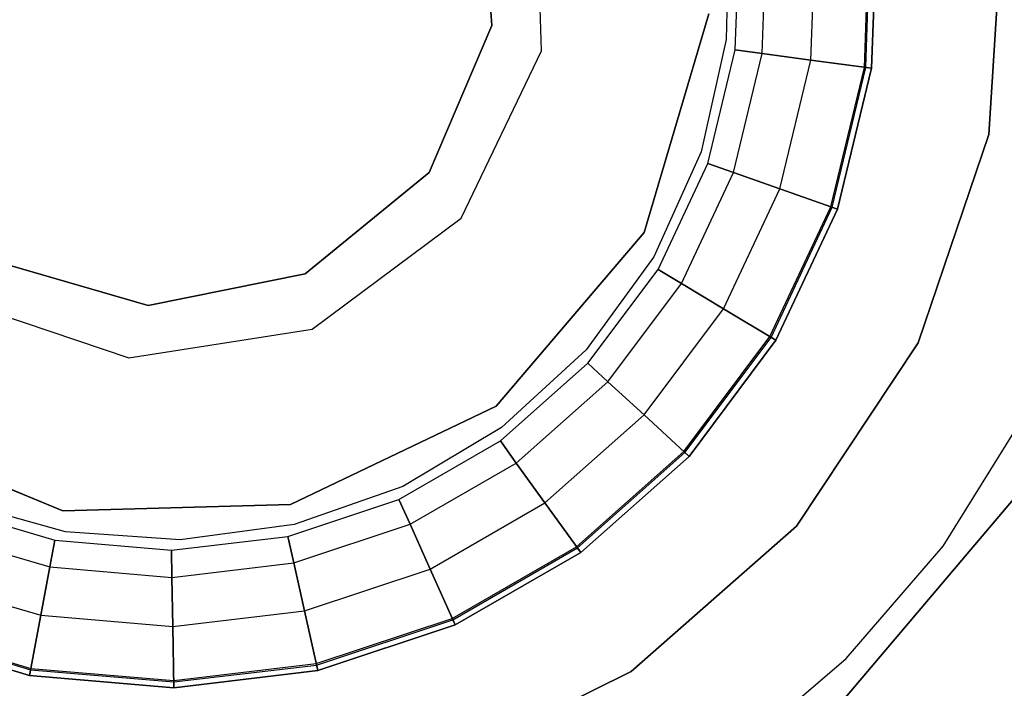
# Model space of a CAD drawing. Extents: x -102 to 101, y -101 to 102.
# Tile 182 of 256: x -1.79 to 5.58, y -5.45 to -0.45. Entities that reach past the tile are written whole.
import ezdxf

# ---------------------------------------------------------------- set-up
doc = ezdxf.new("R2010")
doc.units = 0
doc.header["$LTSCALE"] = 25.4
doc.layers.get('0').update_dxf_attribs({"linetype": 'CONTINUOUS'})

# ---------------------------------------------------------------- blocks, each defined once
blk = doc.blocks.new('NL2500012268_STL')
at = {"color": 0}
for p, q in [((105.0182, 0.7833, 328.5), (105.1134, -0.4095, 328.5)), ((105.1134, -0.4095, 1653.9276), (105.0182, 0.7833, 1653.9276)), ((105.0182, 0.7833, 328.5), (105.1134, -0.4095, 328.5)), ((105.1134, -0.4095, 1653.9276), (105.0182, 0.7833, 1653.9276)), ((105.4847, -0.6, 333.5), (105.4355, 0.7871, 333.5)), ((105.4847, -0.6, 351), (105.4355, 0.7871, 351)), ((105.4847, -0.6, 333.5), (105.4355, 0.7871, 333.5)), ((105.4847, -0.6, 351), (105.4355, 0.7871, 351)), ((108.8272, -1.2247, 1644.11), (108.9319, 0.4166, 1644.11)), ((108.9319, 0.4166, 1645.11), (108.8272, -1.2247, 1645.11)), ((108.9319, 0.4166, 1645.11), (108.8272, -1.2247, 1645.11)), ((108.8272, -1.2247, 1644.11), (108.9319, 0.4166, 1644.11)), ((106.8817, 0.3443, 338), (106.8655, -0.5155, 338)), ((106.8817, 0.3443, 338), (106.8655, -0.5155, 338)), ((106.8817, 0.3443, 335), (106.8655, -0.5155, 335)), ((106.8817, 0.3443, 335), (106.8655, -0.5155, 335)), ((107.1348, -0.6182, 1643.3972), (107.1661, 0.2979, 1643.3972)), ((107.1348, -0.6182, 1643.3972), (107.1661, 0.2979, 1643.3972)), ((107.1348, -0.6182, 1644.7128), (107.1661, 0.2979, 1644.7128)), ((107.1348, -0.6182, 1644.7128), (107.1661, 0.2979, 1644.7128)), ((107.4985, -0.6678, 1643.1045), (107.5324, 0.3225, 1643.1045)), ((107.4985, -0.6678, 1643.1045), (107.5324, 0.3225, 1643.1045)), ((107.4985, -0.6678, 1645.0055), (107.5324, 0.3225, 1645.0055)), ((107.4985, -0.6678, 1645.0055), (107.5324, 0.3225, 1645.0055)), ((107.8989, -0.7224, 1644.0427), (107.9356, 0.3496, 1644.0427)), ((107.8989, -0.7224, 1644.0427), (107.9356, 0.3496, 1644.0427)), ((107.9094, -0.7239, 1644.0894), (107.9462, 0.3503, 1644.0894)), ((107.9094, -0.7239, 1644.0894), (107.9462, 0.3503, 1644.0894)), ((107.9891, 0.3532, 1644), (107.952, -0.7297, 1644)), ((107.952, -0.7297, 1643), (107.9891, 0.3532, 1643)), ((107.9891, 0.3532, 1645.11), (107.952, -0.7297, 1645.11)), ((107.952, -0.7297, 1643), (107.9891, 0.3532, 1643)), ((107.9891, 0.3532, 1645.11), (107.952, -0.7297, 1645.11)), ((107.952, -0.7297, 1644.11), (107.9891, 0.3532, 1644.11)), ((107.952, -0.7297, 1644.11), (107.9891, 0.3532, 1644.11)), ((107.9891, 0.3532, 1644), (107.952, -0.7297, 1644)), ((106.9329, -0.5907, 1643.8202), (106.9628, 0.2842, 1643.8202)), ((106.9329, -0.5907, 1644.2898), (106.9628, 0.2842, 1644.2898)), ((106.9329, -0.5907, 1643.8202), (106.9628, 0.2842, 1643.8202)), ((106.9329, -0.5907, 1644.2898), (106.9628, 0.2842, 1644.2898)), ((106.7339, -0.323, 336), (106.2516, -1.9583, 336)), ((106.2516, -1.9583, 351), (106.7339, -0.323, 351)), ((106.2516, -1.9583, 351), (106.7339, -0.323, 351)), ((106.7339, -0.323, 336), (106.2516, -1.9583, 336)), ((105.1134, -0.4095, 328.5), (104.6433, -1.5098, 328.5)), ((104.6433, -1.5098, 1653.9276), (105.1134, -0.4095, 1653.9276)), ((105.1134, -0.4095, 328.5), (104.6433, -1.5098, 328.5)), ((104.6433, -1.5098, 1653.9276), (105.1134, -0.4095, 1653.9276)), ((105.1134, -0.4095, 328.5), (105.1134, -0.4095, 1653.9276)), ((105.1134, -0.4095, 328.5), (105.1134, -0.4095, 1653.9276)), ((106.8655, -0.5155, 338), (106.6766, -1.3544, 338)), ((106.8655, -0.5155, 338), (106.6766, -1.3544, 338)), ((106.8655, -0.5155, 335), (106.6766, -1.3544, 335)), ((106.8655, -0.5155, 335), (106.6766, -1.3544, 335)), ((106.8655, -0.5155, 338), (106.8655, -0.5155, 335)), ((106.8655, -0.5155, 338), (106.8655, -0.5155, 335)), ((104.8835, -1.8511, 333.5), (105.4847, -0.6, 333.5)), ((104.8835, -1.8511, 351), (105.4847, -0.6, 351)), ((104.8835, -1.8511, 333.5), (105.4847, -0.6, 333.5)), ((104.8835, -1.8511, 351), (105.4847, -0.6, 351)), ((105.4847, -0.6, 351), (105.4847, -0.6, 333.5)), ((105.4847, -0.6, 351), (105.4847, -0.6, 333.5)), ((106.7275, -1.4416, 1643.8202), (106.9329, -0.5907, 1643.8202)), ((106.7275, -1.4416, 1644.2898), (106.9329, -0.5907, 1644.2898)), ((106.7275, -1.4416, 1643.8202), (106.9329, -0.5907, 1643.8202)), ((106.7275, -1.4416, 1644.2898), (106.9329, -0.5907, 1644.2898)), ((106.9197, -1.5092, 1643.3972), (107.1348, -0.6182, 1643.3972)), ((106.9197, -1.5092, 1643.3972), (107.1348, -0.6182, 1643.3972)), ((106.9197, -1.5092, 1644.7128), (107.1348, -0.6182, 1644.7128)), ((106.9197, -1.5092, 1644.7128), (107.1348, -0.6182, 1644.7128)), ((106.9329, -0.5907, 1643.8202), (107.1348, -0.6182, 1643.3972)), ((106.9329, -0.5907, 1643.8202), (107.1348, -0.6182, 1643.3972)), ((106.9329, -0.5907, 1644.2898), (106.9329, -0.5907, 1643.8202)), ((106.9329, -0.5907, 1644.2898), (106.9329, -0.5907, 1643.8202)), ((107.1348, -0.6182, 1644.7128), (106.9329, -0.5907, 1644.2898)), ((107.1348, -0.6182, 1644.7128), (106.9329, -0.5907, 1644.2898)), ((107.1348, -0.6182, 1643.3972), (107.4985, -0.6678, 1643.1045)), ((107.1348, -0.6182, 1643.3972), (107.4985, -0.6678, 1643.1045)), ((107.4985, -0.6678, 1645.0055), (107.1348, -0.6182, 1644.7128)), ((107.4985, -0.6678, 1645.0055), (107.1348, -0.6182, 1644.7128)), ((107.266, -1.631, 1643.1045), (107.4985, -0.6678, 1643.1045)), ((107.266, -1.631, 1643.1045), (107.4985, -0.6678, 1643.1045)), ((107.266, -1.631, 1645.0055), (107.4985, -0.6678, 1645.0055)), ((107.266, -1.631, 1645.0055), (107.4985, -0.6678, 1645.0055)), ((107.4985, -0.6678, 1643.1045), (107.952, -0.7297, 1643)), ((107.4985, -0.6678, 1643.1045), (107.952, -0.7297, 1643)), ((107.952, -0.7297, 1645.11), (107.4985, -0.6678, 1645.0055)), ((107.952, -0.7297, 1645.11), (107.4985, -0.6678, 1645.0055)), ((107.6472, -1.7651, 1644.0427), (107.8989, -0.7224, 1644.0427)), ((107.6472, -1.7651, 1644.0427), (107.8989, -0.7224, 1644.0427)), ((107.6572, -1.7687, 1644.0894), (107.9094, -0.7239, 1644.0894)), ((107.6572, -1.7687, 1644.0894), (107.9094, -0.7239, 1644.0894)), ((107.952, -0.7297, 1644), (107.6978, -1.7829, 1644)), ((107.6978, -1.7829, 1643), (107.952, -0.7297, 1643)), ((107.952, -0.7297, 1645.11), (107.6978, -1.7829, 1645.11)), ((107.6978, -1.7829, 1643), (107.952, -0.7297, 1643)), ((107.952, -0.7297, 1645.11), (107.6978, -1.7829, 1645.11)), ((107.6978, -1.7829, 1644.11), (107.952, -0.7297, 1644.11)), ((107.6978, -1.7829, 1644.11), (107.952, -0.7297, 1644.11)), ((107.952, -0.7297, 1644), (107.6978, -1.7829, 1644)), ((107.8989, -0.7224, 1644.0427), (107.9094, -0.7239, 1644.0894)), ((107.8989, -0.7224, 1644.0427), (107.9094, -0.7239, 1644.0894)), ((107.952, -0.7297, 1644), (107.8989, -0.7224, 1644.0427)), ((107.952, -0.7297, 1644), (107.8989, -0.7224, 1644.0427)), ((107.9094, -0.7239, 1644.0894), (107.952, -0.7297, 1644.11)), ((107.9094, -0.7239, 1644.0894), (107.952, -0.7297, 1644.11)), ((108.3012, -2.7829, 1644.11), (108.8272, -1.2247, 1644.11)), ((108.8272, -1.2247, 1645.11), (108.3012, -2.7829, 1645.11)), ((108.8272, -1.2247, 1645.11), (108.3012, -2.7829, 1645.11)), ((108.3012, -2.7829, 1644.11), (108.8272, -1.2247, 1644.11)), ((108.8272, -1.2247, 1644.11), (108.8272, -1.2247, 1645.11)), ((108.8272, -1.2247, 1644.11), (108.8272, -1.2247, 1645.11)), ((106.6766, -1.3544, 338), (106.3227, -2.1382, 338)), ((106.6766, -1.3544, 338), (106.3227, -2.1382, 338)), ((106.6766, -1.3544, 335), (106.3227, -2.1382, 335)), ((106.6766, -1.3544, 335), (106.3227, -2.1382, 335)), ((106.6766, -1.3544, 338), (106.6766, -1.3544, 335)), ((106.6766, -1.3544, 338), (106.6766, -1.3544, 335)), ((106.355, -2.2338, 1643.8202), (106.7275, -1.4416, 1643.8202)), ((106.355, -2.2338, 1644.2898), (106.7275, -1.4416, 1644.2898)), ((106.355, -2.2338, 1643.8202), (106.7275, -1.4416, 1643.8202)), ((106.355, -2.2338, 1644.2898), (106.7275, -1.4416, 1644.2898)), ((106.7275, -1.4416, 1643.8202), (106.9197, -1.5092, 1643.3972)), ((106.7275, -1.4416, 1643.8202), (106.9197, -1.5092, 1643.3972)), ((106.7275, -1.4416, 1644.2898), (106.7275, -1.4416, 1643.8202)), ((106.7275, -1.4416, 1644.2898), (106.7275, -1.4416, 1643.8202)), ((106.9197, -1.5092, 1644.7128), (106.7275, -1.4416, 1644.2898)), ((106.9197, -1.5092, 1644.7128), (106.7275, -1.4416, 1644.2898)), ((104.6433, -1.5098, 328.5), (103.7158, -2.2657, 328.5)), ((103.7158, -2.2657, 1653.9276), (104.6433, -1.5098, 1653.9276)), ((104.6433, -1.5098, 328.5), (103.7158, -2.2657, 328.5)), ((103.7158, -2.2657, 1653.9276), (104.6433, -1.5098, 1653.9276)), ((104.6433, -1.5098, 328.5), (104.6433, -1.5098, 1653.9276)), ((104.6433, -1.5098, 328.5), (104.6433, -1.5098, 1653.9276)), ((106.5296, -2.3387, 1643.3972), (106.9197, -1.5092, 1643.3972)), ((106.5296, -2.3387, 1643.3972), (106.9197, -1.5092, 1643.3972)), ((106.5296, -2.3387, 1644.7128), (106.9197, -1.5092, 1644.7128)), ((106.5296, -2.3387, 1644.7128), (106.9197, -1.5092, 1644.7128)), ((106.9197, -1.5092, 1643.3972), (107.266, -1.631, 1643.1045)), ((106.9197, -1.5092, 1643.3972), (107.266, -1.631, 1643.1045)), ((107.266, -1.631, 1645.0055), (106.9197, -1.5092, 1644.7128)), ((107.266, -1.631, 1645.0055), (106.9197, -1.5092, 1644.7128)), ((106.8443, -2.5277, 1643.1045), (107.266, -1.631, 1643.1045)), ((106.8443, -2.5277, 1643.1045), (107.266, -1.631, 1643.1045)), ((106.8443, -2.5277, 1645.0055), (107.266, -1.631, 1645.0055)), ((106.8443, -2.5277, 1645.0055), (107.266, -1.631, 1645.0055)), ((107.266, -1.631, 1643.1045), (107.6978, -1.7829, 1643)), ((107.266, -1.631, 1643.1045), (107.6978, -1.7829, 1643)), ((107.6978, -1.7829, 1645.11), (107.266, -1.631, 1645.0055)), ((107.6978, -1.7829, 1645.11), (107.266, -1.631, 1645.0055)), ((107.1907, -2.7358, 1644.0427), (107.6472, -1.7651, 1644.0427)), ((107.1907, -2.7358, 1644.0427), (107.6472, -1.7651, 1644.0427)), ((107.6472, -1.7651, 1644.0427), (107.6572, -1.7687, 1644.0894)), ((107.6472, -1.7651, 1644.0427), (107.6572, -1.7687, 1644.0894)), ((107.6978, -1.7829, 1644), (107.6472, -1.7651, 1644.0427)), ((107.6978, -1.7829, 1644), (107.6472, -1.7651, 1644.0427)), ((107.1998, -2.7413, 1644.0894), (107.6572, -1.7687, 1644.0894)), ((107.1998, -2.7413, 1644.0894), (107.6572, -1.7687, 1644.0894)), ((107.6978, -1.7829, 1644), (107.2367, -2.7634, 1644)), ((107.2367, -2.7634, 1643), (107.6978, -1.7829, 1643)), ((107.6978, -1.7829, 1645.11), (107.2367, -2.7634, 1645.11)), ((107.2367, -2.7634, 1643), (107.6978, -1.7829, 1643)), ((107.6978, -1.7829, 1645.11), (107.2367, -2.7634, 1645.11)), ((107.2367, -2.7634, 1644.11), (107.6978, -1.7829, 1644.11)), ((107.2367, -2.7634, 1644.11), (107.6978, -1.7829, 1644.11)), ((107.6978, -1.7829, 1644), (107.2367, -2.7634, 1644)), ((107.6572, -1.7687, 1644.0894), (107.6978, -1.7829, 1644.11)), ((107.6572, -1.7687, 1644.0894), (107.6978, -1.7829, 1644.11)), ((103.7698, -2.6796, 333.5), (104.8835, -1.8511, 333.5)), ((103.7698, -2.6796, 351), (104.8835, -1.8511, 351)), ((103.7698, -2.6796, 333.5), (104.8835, -1.8511, 333.5)), ((103.7698, -2.6796, 351), (104.8835, -1.8511, 351)), ((104.8835, -1.8511, 351), (104.8835, -1.8511, 333.5)), ((104.8835, -1.8511, 351), (104.8835, -1.8511, 333.5)), ((106.2516, -1.9583, 336), (105.1459, -3.2559, 336)), ((105.1459, -3.2559, 351), (106.2516, -1.9583, 351)), ((105.1459, -3.2559, 351), (106.2516, -1.9583, 351)), ((106.2516, -1.9583, 336), (105.1459, -3.2559, 336)), ((106.2516, -1.9583, 351), (106.2516, -1.9583, 336)), ((106.2516, -1.9583, 351), (106.2516, -1.9583, 336)), ((102.5431, -2.504, 328.5), (101.3941, -2.17, 328.5)), ((101.3941, -2.17, 1653.9276), (102.5431, -2.504, 1653.9276)), ((102.5431, -2.504, 328.5), (101.3941, -2.17, 328.5)), ((101.3941, -2.17, 1653.9276), (102.5431, -2.504, 1653.9276)), ((106.3227, -2.1382, 338), (105.8182, -2.8346, 338)), ((106.3227, -2.1382, 338), (105.8182, -2.8346, 338)), ((106.3227, -2.1382, 335), (105.8182, -2.8346, 335)), ((106.3227, -2.1382, 335), (105.8182, -2.8346, 335)), ((106.3227, -2.1382, 338), (106.3227, -2.1382, 335)), ((106.3227, -2.1382, 338), (106.3227, -2.1382, 335)), ((103.7158, -2.2657, 328.5), (102.5431, -2.504, 328.5)), ((102.5431, -2.504, 1653.9276), (103.7158, -2.2657, 1653.9276)), ((103.7158, -2.2657, 328.5), (102.5431, -2.504, 328.5)), ((102.5431, -2.504, 1653.9276), (103.7158, -2.2657, 1653.9276)), ((103.7158, -2.2657, 328.5), (103.7158, -2.2657, 1653.9276)), ((103.7158, -2.2657, 328.5), (103.7158, -2.2657, 1653.9276)), ((105.8306, -2.9348, 1643.8202), (106.355, -2.2338, 1643.8202)), ((105.8306, -2.9348, 1644.2898), (106.355, -2.2338, 1644.2898)), ((105.8306, -2.9348, 1643.8202), (106.355, -2.2338, 1643.8202)), ((105.8306, -2.9348, 1644.2898), (106.355, -2.2338, 1644.2898)), ((106.355, -2.2338, 1643.8202), (106.5296, -2.3387, 1643.3972)), ((106.355, -2.2338, 1643.8202), (106.5296, -2.3387, 1643.3972)), ((106.355, -2.2338, 1644.2898), (106.355, -2.2338, 1643.8202)), ((106.355, -2.2338, 1644.2898), (106.355, -2.2338, 1643.8202)), ((106.5296, -2.3387, 1644.7128), (106.355, -2.2338, 1644.2898)), ((106.5296, -2.3387, 1644.7128), (106.355, -2.2338, 1644.2898)), ((105.9806, -3.0727, 1643.3972), (106.5296, -2.3387, 1643.3972)), ((105.9806, -3.0727, 1643.3972), (106.5296, -2.3387, 1643.3972)), ((105.9806, -3.0727, 1644.7128), (106.5296, -2.3387, 1644.7128)), ((105.9806, -3.0727, 1644.7128), (106.5296, -2.3387, 1644.7128)), ((106.5296, -2.3387, 1643.3972), (106.8443, -2.5277, 1643.1045)), ((106.5296, -2.3387, 1643.3972), (106.8443, -2.5277, 1643.1045)), ((106.8443, -2.5277, 1645.0055), (106.5296, -2.3387, 1644.7128)), ((106.8443, -2.5277, 1645.0055), (106.5296, -2.3387, 1644.7128)), ((101.0843, -2.4496, 333.5), (102.3987, -2.8955, 333.5)), ((101.0843, -2.4496, 351), (102.3987, -2.8955, 351)), ((101.0843, -2.4496, 333.5), (102.3987, -2.8955, 333.5)), ((101.0843, -2.4496, 351), (102.3987, -2.8955, 351)), ((102.5431, -2.504, 328.5), (102.5431, -2.504, 1653.9276)), ((102.5431, -2.504, 328.5), (102.5431, -2.504, 1653.9276)), ((106.2508, -3.3212, 1643.1045), (106.8443, -2.5277, 1643.1045)), ((106.2508, -3.3212, 1643.1045), (106.8443, -2.5277, 1643.1045)), ((106.2508, -3.3212, 1645.0055), (106.8443, -2.5277, 1645.0055)), ((106.2508, -3.3212, 1645.0055), (106.8443, -2.5277, 1645.0055)), ((106.8443, -2.5277, 1643.1045), (107.2367, -2.7634, 1643)), ((106.8443, -2.5277, 1643.1045), (107.2367, -2.7634, 1643)), ((107.2367, -2.7634, 1645.11), (106.8443, -2.5277, 1645.0055)), ((107.2367, -2.7634, 1645.11), (106.8443, -2.5277, 1645.0055)), ((102.3987, -2.8955, 333.5), (103.7698, -2.6796, 333.5)), ((102.3987, -2.8955, 351), (103.7698, -2.6796, 351)), ((102.3987, -2.8955, 333.5), (103.7698, -2.6796, 333.5)), ((102.3987, -2.8955, 351), (103.7698, -2.6796, 351)), ((103.7698, -2.6796, 351), (103.7698, -2.6796, 333.5)), ((103.7698, -2.6796, 351), (103.7698, -2.6796, 333.5)), ((106.5482, -3.5948, 1644.0427), (107.1907, -2.7358, 1644.0427)), ((106.5482, -3.5948, 1644.0427), (107.1907, -2.7358, 1644.0427)), ((106.556, -3.602, 1644.0894), (107.1998, -2.7413, 1644.0894)), ((106.556, -3.602, 1644.0894), (107.1998, -2.7413, 1644.0894)), ((107.2367, -2.7634, 1644), (106.5877, -3.6311, 1644)), ((106.5877, -3.6311, 1643), (107.2367, -2.7634, 1643)), ((107.2367, -2.7634, 1645.11), (106.5877, -3.6311, 1645.11)), ((106.5877, -3.6311, 1643), (107.2367, -2.7634, 1643)), ((107.2367, -2.7634, 1645.11), (106.5877, -3.6311, 1645.11)), ((106.5877, -3.6311, 1644.11), (107.2367, -2.7634, 1644.11)), ((106.5877, -3.6311, 1644.11), (107.2367, -2.7634, 1644.11)), ((107.2367, -2.7634, 1644), (106.5877, -3.6311, 1644)), ((107.1907, -2.7358, 1644.0427), (107.1998, -2.7413, 1644.0894)), ((107.1907, -2.7358, 1644.0427), (107.1998, -2.7413, 1644.0894)), ((107.2367, -2.7634, 1644), (107.1907, -2.7358, 1644.0427)), ((107.2367, -2.7634, 1644), (107.1907, -2.7358, 1644.0427)), ((107.1998, -2.7413, 1644.0894), (107.2367, -2.7634, 1644.11)), ((107.1998, -2.7413, 1644.0894), (107.2367, -2.7634, 1644.11)), ((107.3898, -4.1519, 1644.11), (108.3012, -2.7829, 1644.11)), ((108.3012, -2.7829, 1645.11), (107.3898, -4.1519, 1645.11)), ((108.3012, -2.7829, 1645.11), (107.3898, -4.1519, 1645.11)), ((107.3898, -4.1519, 1644.11), (108.3012, -2.7829, 1644.11)), ((108.3012, -2.7829, 1644.11), (108.3012, -2.7829, 1645.11)), ((108.3012, -2.7829, 1644.11), (108.3012, -2.7829, 1645.11)), ((105.8182, -2.8346, 338), (105.1839, -3.4152, 338)), ((105.8182, -2.8346, 338), (105.1839, -3.4152, 338)), ((105.8182, -2.8346, 335), (105.1839, -3.4152, 335)), ((105.8182, -2.8346, 335), (105.1839, -3.4152, 335)), ((105.8182, -2.8346, 338), (105.8182, -2.8346, 335)), ((105.8182, -2.8346, 338), (105.8182, -2.8346, 335)), ((102.3987, -2.8955, 351), (102.3987, -2.8955, 333.5)), ((102.3987, -2.8955, 351), (102.3987, -2.8955, 333.5)), ((105.1759, -3.5159, 1643.8202), (105.8306, -2.9348, 1643.8202)), ((105.1759, -3.5159, 1644.2898), (105.8306, -2.9348, 1644.2898)), ((105.1759, -3.5159, 1643.8202), (105.8306, -2.9348, 1643.8202)), ((105.1759, -3.5159, 1644.2898), (105.8306, -2.9348, 1644.2898)), ((105.8306, -2.9348, 1643.8202), (105.9806, -3.0727, 1643.3972)), ((105.8306, -2.9348, 1643.8202), (105.9806, -3.0727, 1643.3972)), ((105.8306, -2.9348, 1644.2898), (105.8306, -2.9348, 1643.8202)), ((105.8306, -2.9348, 1644.2898), (105.8306, -2.9348, 1643.8202)), ((105.9806, -3.0727, 1644.7128), (105.8306, -2.9348, 1644.2898)), ((105.9806, -3.0727, 1644.7128), (105.8306, -2.9348, 1644.2898)), ((105.295, -3.6812, 1643.3972), (105.9806, -3.0727, 1643.3972)), ((105.295, -3.6812, 1643.3972), (105.9806, -3.0727, 1643.3972)), ((105.295, -3.6812, 1644.7128), (105.9806, -3.0727, 1644.7128)), ((105.295, -3.6812, 1644.7128), (105.9806, -3.0727, 1644.7128)), ((105.9806, -3.0727, 1643.3972), (106.2508, -3.3212, 1643.1045)), ((105.9806, -3.0727, 1643.3972), (106.2508, -3.3212, 1643.1045)), ((106.2508, -3.3212, 1645.0055), (105.9806, -3.0727, 1644.7128)), ((106.2508, -3.3212, 1645.0055), (105.9806, -3.0727, 1644.7128)), ((105.1459, -3.2559, 336), (103.6079, -3.9917, 336)), ((103.6079, -3.9917, 351), (105.1459, -3.2559, 351)), ((103.6079, -3.9917, 351), (105.1459, -3.2559, 351)), ((105.1459, -3.2559, 336), (103.6079, -3.9917, 336)), ((105.1459, -3.2559, 351), (105.1459, -3.2559, 336)), ((105.1459, -3.2559, 351), (105.1459, -3.2559, 336)), ((105.5097, -3.9789, 1643.1045), (106.2508, -3.3212, 1643.1045)), ((105.5097, -3.9789, 1643.1045), (106.2508, -3.3212, 1643.1045)), ((105.5097, -3.9789, 1645.0055), (106.2508, -3.3212, 1645.0055)), ((105.5097, -3.9789, 1645.0055), (106.2508, -3.3212, 1645.0055)), ((106.2508, -3.3212, 1643.1045), (106.5877, -3.6311, 1643)), ((106.2508, -3.3212, 1643.1045), (106.5877, -3.6311, 1643)), ((106.5877, -3.6311, 1645.11), (106.2508, -3.3212, 1645.0055)), ((106.5877, -3.6311, 1645.11), (106.2508, -3.3212, 1645.0055)), ((108.486, -4.3024, 338), (109.0734, -3.3606, 338)), ((108.486, -4.3024, 338), (109.0734, -3.3606, 338)), ((108.486, -4.3024, 336), (109.0734, -3.3606, 336)), ((108.486, -4.3024, 336), (109.0734, -3.3606, 336)), ((101.9037, -4.0383, 336), (100.3278, -3.3877, 336)), ((100.3278, -3.3877, 351), (101.9037, -4.0383, 351)), ((100.3278, -3.3877, 351), (101.9037, -4.0383, 351)), ((101.9037, -4.0383, 336), (100.3278, -3.3877, 336)), ((105.1839, -3.4152, 338), (104.4457, -3.8563, 338)), ((105.1839, -3.4152, 338), (104.4457, -3.8563, 338)), ((105.1839, -3.4152, 335), (104.4457, -3.8563, 335)), ((105.1839, -3.4152, 335), (104.4457, -3.8563, 335)), ((105.1839, -3.4152, 338), (105.1839, -3.4152, 335)), ((105.1839, -3.4152, 338), (105.1839, -3.4152, 335)), ((104.4176, -3.9533, 1643.8202), (105.1759, -3.5159, 1643.8202)), ((104.4176, -3.9533, 1644.2898), (105.1759, -3.5159, 1644.2898)), ((104.4176, -3.9533, 1643.8202), (105.1759, -3.5159, 1643.8202)), ((104.4176, -3.9533, 1644.2898), (105.1759, -3.5159, 1644.2898)), ((105.1759, -3.5159, 1643.8202), (105.295, -3.6812, 1643.3972)), ((105.1759, -3.5159, 1643.8202), (105.295, -3.6812, 1643.3972)), ((105.1759, -3.5159, 1644.2898), (105.1759, -3.5159, 1643.8202)), ((105.1759, -3.5159, 1644.2898), (105.1759, -3.5159, 1643.8202)), ((105.295, -3.6812, 1644.7128), (105.1759, -3.5159, 1644.2898)), ((105.295, -3.6812, 1644.7128), (105.1759, -3.5159, 1644.2898)), ((105.7459, -4.3068, 1644.0427), (106.5482, -3.5948, 1644.0427)), ((105.7459, -4.3068, 1644.0427), (106.5482, -3.5948, 1644.0427)), ((105.7522, -4.3154, 1644.0894), (106.556, -3.602, 1644.0894)), ((105.7522, -4.3154, 1644.0894), (106.556, -3.602, 1644.0894)), ((106.5482, -3.5948, 1644.0427), (106.556, -3.602, 1644.0894)), ((106.5482, -3.5948, 1644.0427), (106.556, -3.602, 1644.0894)), ((106.5877, -3.6311, 1644), (106.5482, -3.5948, 1644.0427)), ((106.5877, -3.6311, 1644), (106.5482, -3.5948, 1644.0427)), ((106.556, -3.602, 1644.0894), (106.5877, -3.6311, 1644.11)), ((106.556, -3.602, 1644.0894), (106.5877, -3.6311, 1644.11)), ((106.5877, -3.6311, 1644), (105.7773, -4.3503, 1644)), ((105.7773, -4.3503, 1643), (106.5877, -3.6311, 1643)), ((106.5877, -3.6311, 1645.11), (105.7773, -4.3503, 1645.11)), ((105.7773, -4.3503, 1643), (106.5877, -3.6311, 1643)), ((106.5877, -3.6311, 1645.11), (105.7773, -4.3503, 1645.11)), ((105.7773, -4.3503, 1644.11), (106.5877, -3.6311, 1644.11)), ((105.7773, -4.3503, 1644.11), (106.5877, -3.6311, 1644.11)), ((106.5877, -3.6311, 1644), (105.7773, -4.3503, 1644)), ((104.501, -4.1391, 1643.3972), (105.295, -3.6812, 1643.3972)), ((104.501, -4.1391, 1643.3972), (105.295, -3.6812, 1643.3972)), ((104.501, -4.1391, 1644.7128), (105.295, -3.6812, 1644.7128)), ((104.501, -4.1391, 1644.7128), (105.295, -3.6812, 1644.7128)), ((105.295, -3.6812, 1643.3972), (105.5097, -3.9789, 1643.1045)), ((105.295, -3.6812, 1643.3972), (105.5097, -3.9789, 1643.1045)), ((105.5097, -3.9789, 1645.0055), (105.295, -3.6812, 1644.7128)), ((105.5097, -3.9789, 1645.0055), (105.295, -3.6812, 1644.7128)), ((104.4457, -3.8563, 338), (103.6339, -4.1397, 338)), ((104.4457, -3.8563, 338), (103.6339, -4.1397, 338)), ((104.4457, -3.8563, 335), (103.6339, -4.1397, 335)), ((104.4457, -3.8563, 335), (103.6339, -4.1397, 335)), ((104.4457, -3.8563, 338), (104.4457, -3.8563, 335)), ((104.4457, -3.8563, 338), (104.4457, -3.8563, 335)), ((107.5385, -5.6907, 336), (109.0557, -3.9007, 336)), ((109.0557, -3.9007, 337), (107.5385, -5.6907, 337)), ((109.0557, -3.9007, 337), (107.5385, -5.6907, 337)), ((107.5385, -5.6907, 336), (109.0557, -3.9007, 336)), ((101.9237, -4.1943, 338), (101.0954, -3.9631, 338)), ((101.9237, -4.1943, 338), (101.0954, -3.9631, 338)), ((101.9237, -4.1943, 335), (101.0954, -3.9631, 335)), ((101.9237, -4.1943, 335), (101.0954, -3.9631, 335)), ((103.5868, -4.2291, 1643.8202), (104.4176, -3.9533, 1643.8202)), ((103.5868, -4.2291, 1644.2898), (104.4176, -3.9533, 1644.2898)), ((103.5868, -4.2291, 1643.8202), (104.4176, -3.9533, 1643.8202)), ((103.5868, -4.2291, 1644.2898), (104.4176, -3.9533, 1644.2898)), ((104.4176, -3.9533, 1643.8202), (104.501, -4.1391, 1643.3972)), ((104.4176, -3.9533, 1643.8202), (104.501, -4.1391, 1643.3972)), ((104.4176, -3.9533, 1644.2898), (104.4176, -3.9533, 1643.8202)), ((104.4176, -3.9533, 1644.2898), (104.4176, -3.9533, 1643.8202)), ((104.501, -4.1391, 1644.7128), (104.4176, -3.9533, 1644.2898)), ((104.501, -4.1391, 1644.7128), (104.4176, -3.9533, 1644.2898)), ((101.0057, -4.0095, 1643.8202), (101.8452, -4.2578, 1643.8202)), ((101.0057, -4.0095, 1644.2898), (101.8452, -4.2578, 1644.2898)), ((101.0057, -4.0095, 1643.8202), (101.8452, -4.2578, 1643.8202)), ((101.0057, -4.0095, 1644.2898), (101.8452, -4.2578, 1644.2898)), ((103.6079, -3.9917, 336), (101.9037, -4.0383, 336)), ((101.9037, -4.0383, 351), (103.6079, -3.9917, 351)), ((101.9037, -4.0383, 351), (103.6079, -3.9917, 351)), ((103.6079, -3.9917, 336), (101.9037, -4.0383, 336)), ((101.9037, -4.0383, 351), (101.9037, -4.0383, 336)), ((101.9037, -4.0383, 351), (101.9037, -4.0383, 336)), ((103.6079, -3.9917, 351), (103.6079, -3.9917, 336)), ((103.6079, -3.9917, 351), (103.6079, -3.9917, 336)), ((104.6513, -4.474, 1643.1045), (105.5097, -3.9789, 1643.1045)), ((104.6513, -4.474, 1643.1045), (105.5097, -3.9789, 1643.1045)), ((104.6513, -4.474, 1645.0055), (105.5097, -3.9789, 1645.0055)), ((104.6513, -4.474, 1645.0055), (105.5097, -3.9789, 1645.0055)), ((105.5097, -3.9789, 1643.1045), (105.7773, -4.3503, 1643)), ((105.5097, -3.9789, 1643.1045), (105.7773, -4.3503, 1643)), ((105.7773, -4.3503, 1645.11), (105.5097, -3.9789, 1645.0055)), ((105.7773, -4.3503, 1645.11), (105.5097, -3.9789, 1645.0055)), ((102.7815, -4.254, 338), (101.9237, -4.1943, 338)), ((101.9237, -4.1943, 338), (101.9237, -4.1943, 335)), ((101.9237, -4.1943, 338), (101.9237, -4.1943, 335)), ((102.7815, -4.254, 338), (101.9237, -4.1943, 338)), ((102.7815, -4.254, 335), (101.9237, -4.1943, 335)), ((102.7815, -4.254, 335), (101.9237, -4.1943, 335)), ((103.6339, -4.1397, 338), (102.7815, -4.254, 338)), ((103.6339, -4.1397, 338), (102.7815, -4.254, 338)), ((103.6339, -4.1397, 335), (102.7815, -4.254, 335)), ((103.6339, -4.1397, 335), (102.7815, -4.254, 335)), ((103.6311, -4.4279, 1643.3972), (104.501, -4.1391, 1643.3972)), ((103.6311, -4.4279, 1643.3972), (104.501, -4.1391, 1643.3972)), ((103.6311, -4.4279, 1644.7128), (104.501, -4.1391, 1644.7128)), ((103.6311, -4.4279, 1644.7128), (104.501, -4.1391, 1644.7128)), ((103.6339, -4.1397, 338), (103.6339, -4.1397, 335)), ((103.6339, -4.1397, 338), (103.6339, -4.1397, 335)), ((104.501, -4.1391, 1643.3972), (104.6513, -4.474, 1643.1045)), ((104.501, -4.1391, 1643.3972), (104.6513, -4.474, 1643.1045)), ((104.6513, -4.474, 1645.0055), (104.501, -4.1391, 1644.7128)), ((104.6513, -4.474, 1645.0055), (104.501, -4.1391, 1644.7128)), ((106.1551, -5.2384, 1644.11), (107.3898, -4.1519, 1644.11)), ((107.3898, -4.1519, 1645.11), (106.1551, -5.2384, 1645.11)), ((107.3898, -4.1519, 1645.11), (106.1551, -5.2384, 1645.11)), ((106.1551, -5.2384, 1644.11), (107.3898, -4.1519, 1644.11)), ((107.3898, -4.1519, 1644.11), (107.3898, -4.1519, 1645.11)), ((107.3898, -4.1519, 1644.11), (107.3898, -4.1519, 1645.11)), ((100.9285, -4.198, 1643.3972), (101.8075, -4.458, 1643.3972)), ((100.9285, -4.198, 1643.3972), (101.8075, -4.458, 1643.3972)), ((100.9285, -4.198, 1644.7128), (101.8075, -4.458, 1644.7128)), ((100.9285, -4.198, 1644.7128), (101.8075, -4.458, 1644.7128)), ((101.8452, -4.2578, 1643.8202), (101.8075, -4.458, 1643.3972)), ((101.8452, -4.2578, 1643.8202), (101.8075, -4.458, 1643.3972)), ((101.8075, -4.458, 1644.7128), (101.8452, -4.2578, 1644.2898)), ((101.8075, -4.458, 1644.7128), (101.8452, -4.2578, 1644.2898)), ((101.8452, -4.2578, 1643.8202), (102.7174, -4.332, 1643.8202)), ((101.8452, -4.2578, 1644.2898), (101.8452, -4.2578, 1643.8202)), ((101.8452, -4.2578, 1644.2898), (102.7174, -4.332, 1644.2898)), ((101.8452, -4.2578, 1643.8202), (102.7174, -4.332, 1643.8202)), ((101.8452, -4.2578, 1644.2898), (101.8452, -4.2578, 1643.8202)), ((101.8452, -4.2578, 1644.2898), (102.7174, -4.332, 1644.2898)), ((102.7174, -4.332, 1643.8202), (103.5868, -4.2291, 1643.8202)), ((102.7174, -4.332, 1644.2898), (103.5868, -4.2291, 1644.2898)), ((102.7174, -4.332, 1643.8202), (103.5868, -4.2291, 1643.8202)), ((102.7174, -4.332, 1644.2898), (103.5868, -4.2291, 1644.2898)), ((102.7815, -4.254, 338), (102.7815, -4.254, 335)), ((102.7815, -4.254, 338), (102.7815, -4.254, 335)), ((103.5868, -4.2291, 1643.8202), (103.6311, -4.4279, 1643.3972)), ((103.5868, -4.2291, 1643.8202), (103.6311, -4.4279, 1643.3972)), ((103.5868, -4.2291, 1644.2898), (103.5868, -4.2291, 1643.8202)), ((103.5868, -4.2291, 1644.2898), (103.5868, -4.2291, 1643.8202)), ((103.6311, -4.4279, 1644.7128), (103.5868, -4.2291, 1644.2898)), ((103.6311, -4.4279, 1644.7128), (103.5868, -4.2291, 1644.2898)), ((102.7174, -4.332, 1643.8202), (102.7208, -4.5357, 1643.3972)), ((102.7174, -4.332, 1643.8202), (102.7208, -4.5357, 1643.3972)), ((102.7174, -4.332, 1644.2898), (102.7174, -4.332, 1643.8202)), ((102.7174, -4.332, 1644.2898), (102.7174, -4.332, 1643.8202)), ((102.7208, -4.5357, 1644.7128), (102.7174, -4.332, 1644.2898)), ((102.7208, -4.5357, 1644.7128), (102.7174, -4.332, 1644.2898)), ((104.8168, -4.8427, 1644.0427), (105.7459, -4.3068, 1644.0427)), ((104.8168, -4.8427, 1644.0427), (105.7459, -4.3068, 1644.0427)), ((104.8211, -4.8524, 1644.0894), (105.7522, -4.3154, 1644.0894)), ((104.8211, -4.8524, 1644.0894), (105.7522, -4.3154, 1644.0894)), ((105.7459, -4.3068, 1644.0427), (105.7522, -4.3154, 1644.0894)), ((105.7459, -4.3068, 1644.0427), (105.7522, -4.3154, 1644.0894)), ((105.7773, -4.3503, 1644), (105.7459, -4.3068, 1644.0427)), ((105.7773, -4.3503, 1644), (105.7459, -4.3068, 1644.0427)), ((105.7522, -4.3154, 1644.0894), (105.7773, -4.3503, 1644.11)), ((105.7522, -4.3154, 1644.0894), (105.7773, -4.3503, 1644.11)), ((107.7618, -5.1435, 338), (108.486, -4.3024, 338)), ((107.7618, -5.1435, 338), (108.486, -4.3024, 338)), ((107.7618, -5.1435, 336), (108.486, -4.3024, 336)), ((107.7618, -5.1435, 336), (108.486, -4.3024, 336)), ((108.486, -4.3024, 338), (108.486, -4.3024, 336)), ((108.486, -4.3024, 338), (108.486, -4.3024, 336)), ((105.7773, -4.3503, 1644), (104.8387, -4.8917, 1644)), ((104.8387, -4.8917, 1643), (105.7773, -4.3503, 1643)), ((105.7773, -4.3503, 1645.11), (104.8387, -4.8917, 1645.11)), ((104.8387, -4.8917, 1643), (105.7773, -4.3503, 1643)), ((105.7773, -4.3503, 1645.11), (104.8387, -4.8917, 1645.11)), ((104.8387, -4.8917, 1644.11), (105.7773, -4.3503, 1644.11)), ((104.8387, -4.8917, 1644.11), (105.7773, -4.3503, 1644.11)), ((105.7773, -4.3503, 1644), (104.8387, -4.8917, 1644)), ((101.8075, -4.458, 1643.3972), (101.7395, -4.8187, 1643.1045)), ((101.8075, -4.458, 1643.3972), (101.7395, -4.8187, 1643.1045)), ((101.7395, -4.8187, 1645.0055), (101.8075, -4.458, 1644.7128)), ((101.7395, -4.8187, 1645.0055), (101.8075, -4.458, 1644.7128)), ((101.8075, -4.458, 1643.3972), (102.7208, -4.5357, 1643.3972)), ((101.8075, -4.458, 1643.3972), (102.7208, -4.5357, 1643.3972)), ((101.8075, -4.458, 1644.7128), (102.7208, -4.5357, 1644.7128)), ((101.8075, -4.458, 1644.7128), (102.7208, -4.5357, 1644.7128)), ((102.7208, -4.5357, 1643.3972), (103.6311, -4.4279, 1643.3972)), ((102.7208, -4.5357, 1643.3972), (103.6311, -4.4279, 1643.3972)), ((102.7208, -4.5357, 1644.7128), (103.6311, -4.4279, 1644.7128)), ((102.7208, -4.5357, 1644.7128), (103.6311, -4.4279, 1644.7128)), ((103.6311, -4.4279, 1643.3972), (103.7109, -4.7862, 1643.1045)), ((103.6311, -4.4279, 1643.3972), (103.7109, -4.7862, 1643.1045)), ((103.7109, -4.7862, 1645.0055), (103.6311, -4.4279, 1644.7128)), ((103.7109, -4.7862, 1645.0055), (103.6311, -4.4279, 1644.7128)), ((103.7109, -4.7862, 1643.1045), (104.6513, -4.474, 1643.1045)), ((103.7109, -4.7862, 1643.1045), (104.6513, -4.474, 1643.1045)), ((103.7109, -4.7862, 1645.0055), (104.6513, -4.474, 1645.0055)), ((103.7109, -4.7862, 1645.0055), (104.6513, -4.474, 1645.0055)), ((104.6513, -4.474, 1643.1045), (104.8387, -4.8917, 1643)), ((104.6513, -4.474, 1643.1045), (104.8387, -4.8917, 1643)), ((104.8387, -4.8917, 1645.11), (104.6513, -4.474, 1645.0055)), ((104.8387, -4.8917, 1645.11), (104.6513, -4.474, 1645.0055)), ((100.7893, -4.5377, 1643.1045), (101.7395, -4.8187, 1643.1045)), ((100.7893, -4.5377, 1643.1045), (101.7395, -4.8187, 1643.1045)), ((100.7893, -4.5377, 1645.0055), (101.7395, -4.8187, 1645.0055)), ((100.7893, -4.5377, 1645.0055), (101.7395, -4.8187, 1645.0055)), ((102.7208, -4.5357, 1643.3972), (102.7269, -4.9027, 1643.1045)), ((102.7208, -4.5357, 1643.3972), (102.7269, -4.9027, 1643.1045)), ((102.7269, -4.9027, 1645.0055), (102.7208, -4.5357, 1644.7128)), ((102.7269, -4.9027, 1645.0055), (102.7208, -4.5357, 1644.7128)), ((101.7395, -4.8187, 1643.1045), (101.6548, -5.2685, 1643)), ((101.7395, -4.8187, 1643.1045), (101.6548, -5.2685, 1643)), ((101.6548, -5.2685, 1645.11), (101.7395, -4.8187, 1645.0055)), ((101.6548, -5.2685, 1645.11), (101.7395, -4.8187, 1645.0055)), ((101.7395, -4.8187, 1643.1045), (102.7269, -4.9027, 1643.1045)), ((101.7395, -4.8187, 1643.1045), (102.7269, -4.9027, 1643.1045)), ((101.7395, -4.8187, 1645.0055), (102.7269, -4.9027, 1645.0055)), ((101.7395, -4.8187, 1645.0055), (102.7269, -4.9027, 1645.0055)), ((102.7269, -4.9027, 1643.1045), (103.7109, -4.7862, 1643.1045)), ((102.7269, -4.9027, 1643.1045), (103.7109, -4.7862, 1643.1045)), ((102.7269, -4.9027, 1645.0055), (103.7109, -4.7862, 1645.0055)), ((102.7269, -4.9027, 1645.0055), (103.7109, -4.7862, 1645.0055)), ((103.7109, -4.7862, 1643.1045), (103.8104, -5.233, 1643)), ((103.7109, -4.7862, 1643.1045), (103.8104, -5.233, 1643)), ((103.8104, -5.233, 1645.11), (103.7109, -4.7862, 1645.0055)), ((103.8104, -5.233, 1645.11), (103.7109, -4.7862, 1645.0055)), ((103.7987, -5.1807, 1644.0427), (104.8168, -4.8427, 1644.0427)), ((103.7987, -5.1807, 1644.0427), (104.8168, -4.8427, 1644.0427)), ((103.801, -5.191, 1644.0894), (104.8211, -4.8524, 1644.0894)), ((103.801, -5.191, 1644.0894), (104.8211, -4.8524, 1644.0894)), ((104.8168, -4.8427, 1644.0427), (104.8211, -4.8524, 1644.0894)), ((104.8168, -4.8427, 1644.0427), (104.8211, -4.8524, 1644.0894)), ((104.8387, -4.8917, 1644), (104.8168, -4.8427, 1644.0427)), ((104.8387, -4.8917, 1644), (104.8168, -4.8427, 1644.0427)), ((104.8211, -4.8524, 1644.0894), (104.8387, -4.8917, 1644.11)), ((104.8211, -4.8524, 1644.0894), (104.8387, -4.8917, 1644.11)), ((100.6321, -4.9215, 1644.0894), (101.6627, -5.2263, 1644.0894)), ((100.6321, -4.9215, 1644.0894), (101.6627, -5.2263, 1644.0894)), ((100.6361, -4.9116, 1644.0427), (101.6647, -5.2159, 1644.0427)), ((100.6361, -4.9116, 1644.0427), (101.6647, -5.2159, 1644.0427)), ((102.7269, -4.9027, 1643.1045), (102.7344, -5.3604, 1643)), ((102.7269, -4.9027, 1643.1045), (102.7344, -5.3604, 1643)), ((102.7344, -5.3604, 1645.11), (102.7269, -4.9027, 1645.0055)), ((102.7344, -5.3604, 1645.11), (102.7269, -4.9027, 1645.0055)), ((104.8387, -4.8917, 1644), (103.8104, -5.233, 1644)), ((103.8104, -5.233, 1643), (104.8387, -4.8917, 1643)), ((104.8387, -4.8917, 1645.11), (103.8104, -5.233, 1645.11)), ((103.8104, -5.233, 1643), (104.8387, -4.8917, 1643)), ((104.8387, -4.8917, 1645.11), (103.8104, -5.233, 1645.11)), ((103.8104, -5.233, 1644.11), (104.8387, -4.8917, 1644.11)), ((103.8104, -5.233, 1644.11), (104.8387, -4.8917, 1644.11)), ((104.8387, -4.8917, 1644), (103.8104, -5.233, 1644)), ((101.6548, -5.2685, 1644), (100.6158, -4.9613, 1644)), ((100.6158, -4.9613, 1643), (101.6548, -5.2685, 1643)), ((101.6548, -5.2685, 1645.11), (100.6158, -4.9613, 1645.11)), ((100.6158, -4.9613, 1643), (101.6548, -5.2685, 1643)), ((101.6548, -5.2685, 1645.11), (100.6158, -4.9613, 1645.11)), ((100.6158, -4.9613, 1644.11), (101.6548, -5.2685, 1644.11)), ((100.6158, -4.9613, 1644.11), (101.6548, -5.2685, 1644.11)), ((101.6548, -5.2685, 1644), (100.6158, -4.9613, 1644)), ((106.9176, -5.8642, 338), (107.7618, -5.1435, 338)), ((106.9176, -5.8642, 338), (107.7618, -5.1435, 338)), ((106.9176, -5.8642, 336), (107.7618, -5.1435, 336)), ((106.9176, -5.8642, 336), (107.7618, -5.1435, 336)), ((107.7618, -5.1435, 338), (107.7618, -5.1435, 336)), ((107.7618, -5.1435, 338), (107.7618, -5.1435, 336)), ((101.6548, -5.2685, 1644), (101.6647, -5.2159, 1644.0427)), ((101.6548, -5.2685, 1644), (101.6647, -5.2159, 1644.0427)), ((101.6627, -5.2263, 1644.0894), (101.6548, -5.2685, 1644.11)), ((101.6627, -5.2263, 1644.0894), (101.6548, -5.2685, 1644.11)), ((101.6647, -5.2159, 1644.0427), (101.6627, -5.2263, 1644.0894)), ((101.6647, -5.2159, 1644.0427), (101.6627, -5.2263, 1644.0894)), ((101.6627, -5.2263, 1644.0894), (102.7337, -5.3174, 1644.0894)), ((101.6627, -5.2263, 1644.0894), (102.7337, -5.3174, 1644.0894)), ((101.6647, -5.2159, 1644.0427), (102.7335, -5.3068, 1644.0427)), ((101.6647, -5.2159, 1644.0427), (102.7335, -5.3068, 1644.0427)), ((102.7335, -5.3068, 1644.0427), (103.7987, -5.1807, 1644.0427)), ((102.7335, -5.3068, 1644.0427), (103.7987, -5.1807, 1644.0427)), ((102.7337, -5.3174, 1644.0894), (103.801, -5.191, 1644.0894)), ((102.7337, -5.3174, 1644.0894), (103.801, -5.191, 1644.0894)), ((103.7987, -5.1807, 1644.0427), (103.801, -5.191, 1644.0894)), ((103.7987, -5.1807, 1644.0427), (103.801, -5.191, 1644.0894)), ((103.8104, -5.233, 1644), (103.7987, -5.1807, 1644.0427)), ((103.8104, -5.233, 1644), (103.7987, -5.1807, 1644.0427)), ((103.801, -5.191, 1644.0894), (103.8104, -5.233, 1644.11)), ((103.801, -5.191, 1644.0894), (103.8104, -5.233, 1644.11)), ((102.7344, -5.3604, 1644), (101.6548, -5.2685, 1644)), ((101.6548, -5.2685, 1643), (102.7344, -5.3604, 1643)), ((102.7344, -5.3604, 1645.11), (101.6548, -5.2685, 1645.11)), ((101.6548, -5.2685, 1643), (102.7344, -5.3604, 1643)), ((102.7344, -5.3604, 1645.11), (101.6548, -5.2685, 1645.11)), ((101.6548, -5.2685, 1644.11), (102.7344, -5.3604, 1644.11)), ((101.6548, -5.2685, 1644.11), (102.7344, -5.3604, 1644.11)), ((102.7344, -5.3604, 1644), (101.6548, -5.2685, 1644)), ((103.8104, -5.233, 1644), (102.7344, -5.3604, 1644)), ((102.7344, -5.3604, 1643), (103.8104, -5.233, 1643)), ((103.8104, -5.233, 1645.11), (102.7344, -5.3604, 1645.11)), ((102.7344, -5.3604, 1643), (103.8104, -5.233, 1643)), ((103.8104, -5.233, 1645.11), (102.7344, -5.3604, 1645.11)), ((102.7344, -5.3604, 1644.11), (103.8104, -5.233, 1644.11)), ((102.7344, -5.3604, 1644.11), (103.8104, -5.233, 1644.11)), ((103.8104, -5.233, 1644), (102.7344, -5.3604, 1644)), ((104.6814, -5.9683, 1644.11), (106.1551, -5.2384, 1644.11)), ((106.1551, -5.2384, 1645.11), (104.6814, -5.9683, 1645.11)), ((106.1551, -5.2384, 1645.11), (104.6814, -5.9683, 1645.11)), ((104.6814, -5.9683, 1644.11), (106.1551, -5.2384, 1644.11)), ((106.1551, -5.2384, 1644.11), (106.1551, -5.2384, 1645.11)), ((106.1551, -5.2384, 1644.11), (106.1551, -5.2384, 1645.11)), ((102.7335, -5.3068, 1644.0427), (102.7337, -5.3174, 1644.0894)), ((102.7335, -5.3068, 1644.0427), (102.7337, -5.3174, 1644.0894)), ((102.7344, -5.3604, 1644), (102.7335, -5.3068, 1644.0427)), ((102.7344, -5.3604, 1644), (102.7335, -5.3068, 1644.0427)), ((102.7337, -5.3174, 1644.0894), (102.7344, -5.3604, 1644.11)), ((102.7337, -5.3174, 1644.0894), (102.7344, -5.3604, 1644.11))]:
    blk.add_line(p, q, dxfattribs=at)

msp = doc.modelspace()

# ---------------------------------------------------------------- block references
at = {"color": 0}
msp.add_blockref('NL2500012268_STL', (-103.3687, -0.0813, -1716.9276), dxfattribs=at)

doc.saveas('drawing.dxf')
